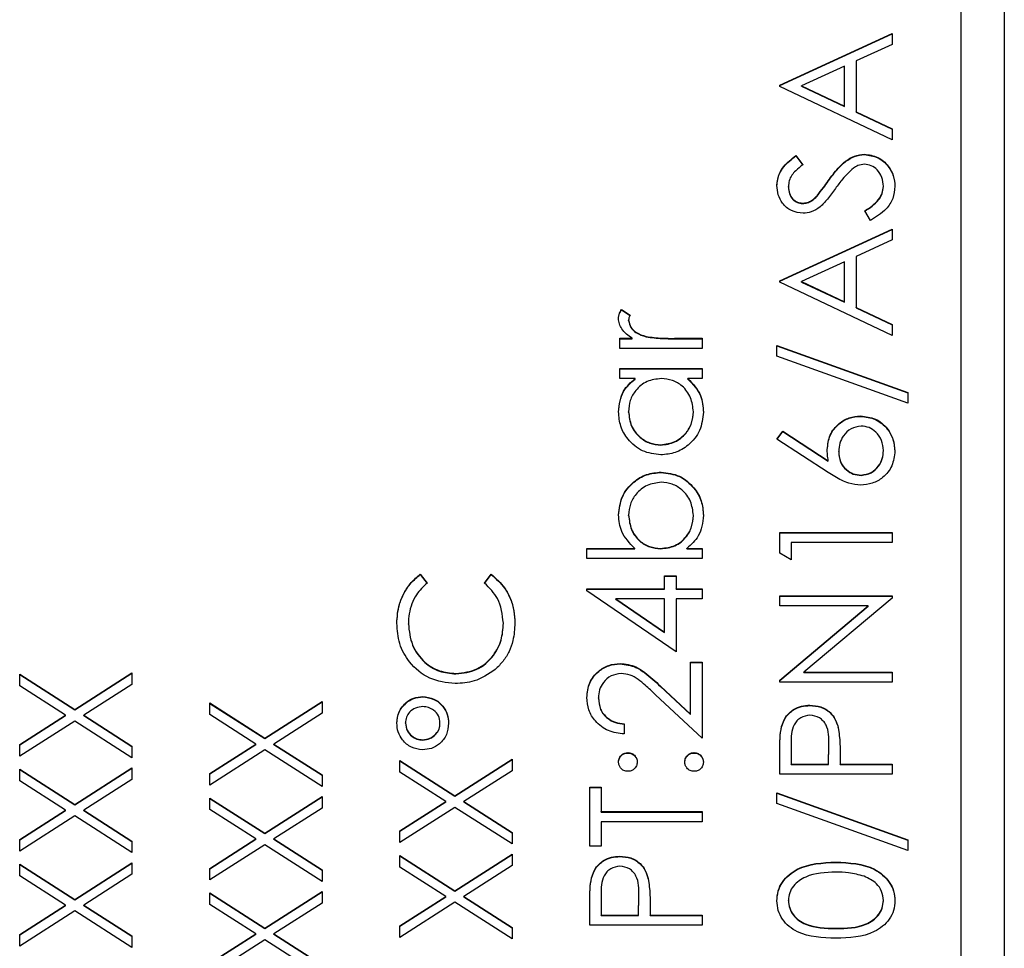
# Model space of a CAD drawing. Header units: millimetres. Extents: x 408 to 1448, y 79 to 1009.
# Tile 14 of 22: x 791 to 802, y 529 to 540. Entities that reach past the tile are written whole.
import ezdxf

# ---------------------------------------------------------------- set-up
doc = ezdxf.new("R2010")
doc.units = ezdxf.units.MM

msp = doc.modelspace()

# ---------------------------------------------------------------- linework, layer by layer
at = {"color": 7, "linetype": 'Continuous', "lineweight": 25}
for p, q in [((802.289, 560.002), (802.289, 519.002)), ((801.789, 521.622), (801.789, 557.591)), ((799.689, 539.457), (800.989, 540.056)), ((799.689, 539.452), (800.989, 540.052)), ((800.989, 540.056), (800.989, 539.929)), ((800.989, 539.929), (800.572, 539.737)), ((800.572, 539.737), (800.572, 539.149)), ((800.439, 539.676), (799.942, 539.447)), ((800.439, 539.212), (800.439, 539.676)), ((799.689, 539.44), (799.689, 539.457)), ((800.989, 538.824), (799.689, 539.44)), ((799.942, 539.443), (799.942, 539.447)), ((799.942, 539.447), (800.439, 539.212)), ((799.942, 539.443), (800.439, 539.208)), ((800.439, 539.208), (800.439, 539.212)), ((800.572, 539.149), (800.989, 538.951)), ((800.572, 539.144), (800.572, 539.149)), ((800.572, 539.144), (800.989, 538.947)), ((800.989, 538.951), (800.989, 538.824)), ((800.67, 538.653), (800.67, 538.657)), ((799.875, 538.641), (799.955, 538.535)), ((799.875, 538.637), (799.875, 538.641)), ((799.875, 538.637), (799.955, 538.531)), ((800.251, 538.347), (800.251, 538.351)), ((799.789, 538.277), (799.789, 538.282)), ((800.889, 538.282), (800.889, 538.286)), ((799.953, 538.087), (799.953, 538.091)), ((800.121, 538.173), (800.121, 538.177)), ((800.738, 537.891), (800.672, 538.001)), ((799.689, 537.192), (800.989, 537.791)), ((799.689, 537.188), (800.989, 537.787)), ((800.989, 537.791), (800.989, 537.665)), ((800.989, 537.665), (800.572, 537.473)), ((800.439, 537.411), (799.942, 537.182)), ((800.439, 536.947), (800.439, 537.411)), ((800.572, 537.473), (800.572, 536.884)), ((799.689, 537.175), (799.689, 537.192)), ((800.989, 536.559), (799.689, 537.175)), ((799.942, 537.182), (800.439, 536.947)), ((799.942, 537.178), (799.942, 537.182)), ((799.942, 537.178), (800.439, 536.943)), ((800.439, 536.943), (800.439, 536.947)), ((797.855, 536.859), (797.956, 536.795)), ((797.855, 536.855), (797.855, 536.859)), ((797.855, 536.855), (797.956, 536.791)), ((800.572, 536.884), (800.989, 536.686)), ((800.572, 536.88), (800.572, 536.884)), ((800.572, 536.88), (800.989, 536.682)), ((797.939, 536.731), (797.939, 536.735)), ((800.989, 536.686), (800.989, 536.559)), ((797.839, 536.526), (797.979, 536.526)), ((797.839, 536.409), (797.839, 536.526)), ((797.839, 536.522), (797.979, 536.522)), ((797.979, 536.522), (797.979, 536.526)), ((798.143, 536.543), (798.143, 536.547)), ((798.469, 536.526), (798.789, 536.526)), ((798.469, 536.522), (798.469, 536.526)), ((798.469, 536.522), (798.789, 536.522)), ((798.789, 536.526), (798.789, 536.409)), ((798.789, 536.409), (797.839, 536.409)), ((799.655, 536.443), (801.172, 535.899)), ((799.655, 536.32), (799.655, 536.443)), ((799.655, 536.438), (801.172, 535.895)), ((801.172, 535.777), (799.655, 536.32)), ((797.839, 536.176), (798.789, 536.176)), ((797.839, 536.06), (797.839, 536.176)), ((797.839, 536.172), (798.789, 536.172)), ((798.789, 536.176), (798.789, 536.06)), ((798.015, 536.06), (797.839, 536.06)), ((798.015, 536.055), (798.015, 536.06)), ((798.789, 536.06), (798.624, 536.06)), ((798.624, 536.055), (798.624, 536.06)), ((801.172, 535.899), (801.172, 535.777)), ((797.939, 535.673), (797.939, 535.677)), ((798.689, 535.672), (798.689, 535.676)), ((800.624, 535.622), (800.624, 535.627)), ((799.655, 535.36), (799.726, 535.45)), ((800.249, 534.973), (799.655, 535.36)), ((799.658, 535.359), (799.726, 535.446)), ((799.726, 535.45), (800.251, 535.107)), ((799.726, 535.446), (799.726, 535.45)), ((799.726, 535.446), (800.251, 535.103)), ((798.312, 535.289), (798.312, 535.294)), ((800.372, 535.213), (800.372, 535.217)), ((800.889, 535.223), (800.889, 535.227)), ((800.251, 535.103), (800.251, 535.107)), ((798.316, 534.973), (798.316, 534.977)), ((800.631, 534.94), (800.631, 534.944)), ((797.939, 534.475), (797.939, 534.479)), ((798.689, 534.473), (798.689, 534.477)), ((799.689, 534.278), (800.989, 534.278)), ((799.689, 534.038), (799.689, 534.278)), ((799.689, 534.274), (800.989, 534.274)), ((800.989, 534.278), (800.989, 534.161)), ((797.455, 534.095), (798.011, 534.095)), ((797.455, 533.978), (797.455, 534.095)), ((797.455, 534.09), (798.011, 534.09)), ((798.011, 534.09), (798.011, 534.095)), ((798.312, 534.09), (798.312, 534.095)), ((798.613, 534.095), (798.789, 534.095)), ((798.613, 534.09), (798.613, 534.095)), ((798.613, 534.09), (798.789, 534.09)), ((798.789, 534.095), (798.789, 533.978)), ((799.822, 534.161), (799.822, 533.961)), ((800.989, 534.161), (799.822, 534.161)), ((798.789, 533.978), (797.455, 533.978)), ((799.822, 533.961), (799.689, 534.038)), ((795.527, 533.795), (795.605, 533.693)), ((795.527, 533.791), (795.527, 533.795)), ((795.527, 533.791), (795.605, 533.689)), ((796.272, 533.693), (796.349, 533.795)), ((796.272, 533.689), (796.349, 533.791)), ((796.349, 533.791), (796.349, 533.795)), ((798.355, 533.778), (798.489, 533.778)), ((798.355, 533.628), (798.355, 533.778)), ((798.355, 533.774), (798.489, 533.774)), ((798.489, 533.778), (798.489, 533.628)), ((797.455, 533.628), (798.355, 533.628)), ((797.455, 533.605), (797.455, 533.628)), ((797.455, 533.624), (798.355, 533.624)), ((798.489, 532.896), (797.455, 533.605)), ((798.355, 533.624), (798.355, 533.628)), ((798.489, 533.628), (798.789, 533.628)), ((798.489, 533.624), (798.489, 533.628)), ((798.489, 533.624), (798.789, 533.624)), ((798.789, 533.628), (798.789, 533.512)), ((799.689, 533.545), (800.989, 533.545)), ((799.689, 533.429), (799.689, 533.545)), ((799.689, 533.541), (800.989, 533.541)), ((800.989, 533.545), (800.989, 533.519)), ((797.791, 533.508), (797.791, 533.512)), ((797.791, 533.512), (798.355, 533.125)), ((798.355, 533.512), (797.791, 533.512)), ((797.791, 533.508), (798.355, 533.12)), ((798.355, 533.125), (798.355, 533.512)), ((798.489, 533.512), (798.489, 532.896)), ((798.789, 533.512), (798.489, 533.512)), ((800.712, 533.429), (799.689, 533.429)), ((799.689, 532.57), (800.712, 533.429)), ((799.689, 532.566), (800.712, 533.424)), ((800.989, 533.519), (799.968, 532.663)), ((800.712, 533.424), (800.712, 533.429)), ((795.389, 533.217), (795.389, 533.221)), ((796.489, 533.225), (796.489, 533.229)), ((798.355, 533.12), (798.355, 533.125)), ((797.842, 532.758), (797.842, 532.762)), ((798.655, 532.779), (798.789, 532.779)), ((798.655, 532.175), (798.655, 532.779)), ((798.655, 532.775), (798.789, 532.775)), ((798.789, 532.779), (798.789, 531.897)), ((790.889, 532.638), (791.526, 532.23)), ((790.889, 532.503), (790.889, 532.638)), ((790.889, 532.633), (791.526, 532.226)), ((791.526, 532.23), (792.189, 532.654)), ((791.526, 532.226), (792.189, 532.65)), ((792.189, 532.654), (792.189, 532.52)), ((795.94, 532.642), (795.94, 532.646)), ((799.968, 532.663), (800.989, 532.663)), ((799.968, 532.658), (799.968, 532.663)), ((799.968, 532.658), (800.989, 532.658)), ((800.989, 532.663), (800.989, 532.546)), ((791.421, 532.163), (790.889, 532.503)), ((792.189, 532.52), (791.631, 532.163)), ((798.308, 532.5), (798.655, 532.175)), ((798.308, 532.496), (798.308, 532.5)), ((798.308, 532.496), (798.655, 532.171)), ((799.689, 532.546), (799.689, 532.57)), ((800.989, 532.546), (799.689, 532.546)), ((798.789, 531.897), (798.251, 532.4)), ((793.089, 532.305), (793.726, 531.897)), ((793.089, 532.17), (793.089, 532.305)), ((793.089, 532.3), (793.726, 531.893)), ((793.726, 531.897), (794.389, 532.321)), ((793.726, 531.893), (794.389, 532.317)), ((794.389, 532.321), (794.389, 532.187)), ((795.555, 532.375), (795.555, 532.379)), ((797.589, 532.36), (797.589, 532.364)), ((800.037, 532.275), (800.037, 532.28)), ((790.889, 531.823), (791.421, 532.163)), ((790.889, 531.819), (791.421, 532.159)), ((791.421, 532.159), (791.421, 532.163)), ((791.526, 532.226), (791.526, 532.23)), ((791.631, 532.163), (792.189, 531.806)), ((791.631, 532.159), (791.631, 532.163)), ((791.631, 532.159), (792.189, 531.802)), ((793.621, 531.83), (793.089, 532.17)), ((794.389, 532.187), (793.831, 531.83)), ((798.655, 532.171), (798.655, 532.175)), ((791.526, 532.096), (790.889, 531.688)), ((792.189, 531.672), (791.526, 532.096)), ((795.355, 532.07), (795.355, 532.074)), ((795.755, 532.069), (795.755, 532.073)), ((797.889, 532.063), (797.889, 531.947)), ((799.708, 532.027), (799.708, 532.031)), ((800.367, 532.016), (800.367, 532.02)), ((790.889, 531.688), (790.889, 531.823)), ((793.089, 531.49), (793.621, 531.83)), ((793.089, 531.486), (793.621, 531.826)), ((793.621, 531.826), (793.621, 531.83)), ((793.726, 531.893), (793.726, 531.897)), ((793.831, 531.83), (794.389, 531.473)), ((793.831, 531.826), (793.831, 531.83)), ((793.831, 531.826), (794.389, 531.469)), ((795.555, 531.876), (795.555, 531.88)), ((799.822, 531.834), (799.822, 531.597)), ((800.255, 531.597), (800.258, 531.824)), ((800.255, 531.593), (800.258, 531.82)), ((800.258, 531.824), (800.258, 531.83)), ((800.258, 531.82), (800.258, 531.824)), ((792.189, 531.806), (792.189, 531.672)), ((793.726, 531.763), (793.089, 531.355)), ((794.389, 531.339), (793.726, 531.763)), ((797.93, 531.726), (797.93, 531.73)), ((798.697, 531.726), (798.697, 531.73)), ((799.689, 531.48), (799.689, 531.735)), ((795.289, 531.638), (795.926, 531.231)), ((795.289, 531.504), (795.289, 531.638)), ((795.289, 531.634), (795.926, 531.227)), ((795.926, 531.231), (796.589, 531.655)), ((795.926, 531.227), (796.589, 531.651)), ((796.589, 531.655), (796.589, 531.521)), ((799.822, 531.597), (800.255, 531.597)), ((799.822, 531.593), (799.822, 531.597)), ((799.822, 531.593), (800.255, 531.593)), ((800.255, 531.593), (800.255, 531.597)), ((800.389, 531.69), (800.389, 531.597)), ((800.389, 531.597), (800.989, 531.597)), ((800.389, 531.593), (800.389, 531.597)), ((800.389, 531.593), (800.989, 531.593)), ((800.989, 531.597), (800.989, 531.48)), ((790.889, 531.539), (791.526, 531.131)), ((790.889, 531.404), (790.889, 531.539)), ((790.889, 531.534), (791.526, 531.127)), ((791.526, 531.131), (792.189, 531.555)), ((791.526, 531.127), (792.189, 531.551)), ((792.189, 531.555), (792.189, 531.421)), ((793.089, 531.355), (793.089, 531.49)), ((794.389, 531.473), (794.389, 531.339)), ((795.821, 531.164), (795.289, 531.504)), ((796.589, 531.521), (796.031, 531.164)), ((800.989, 531.48), (799.689, 531.48)), ((791.421, 531.064), (790.889, 531.404)), ((792.189, 531.421), (791.631, 531.064)), ((797.489, 531.33), (797.622, 531.33)), ((797.489, 530.648), (797.489, 531.33)), ((797.489, 531.326), (797.622, 531.326)), ((797.622, 531.33), (797.622, 531.047)), ((799.655, 531.264), (801.172, 530.72)), ((799.655, 531.141), (799.655, 531.264)), ((799.655, 531.26), (801.172, 530.716)), ((791.526, 531.127), (791.526, 531.131)), ((793.089, 531.205), (793.726, 530.798)), ((793.089, 531.071), (793.089, 531.205)), ((793.089, 531.201), (793.726, 530.794)), ((793.726, 530.798), (794.389, 531.222)), ((793.726, 530.794), (794.389, 531.218)), ((794.389, 531.222), (794.389, 531.088)), ((795.289, 530.824), (795.821, 531.164)), ((795.289, 530.82), (795.821, 531.16)), ((795.821, 531.16), (795.821, 531.164)), ((795.926, 531.227), (795.926, 531.231)), ((796.031, 531.164), (796.589, 530.807)), ((796.031, 531.16), (796.031, 531.164)), ((796.031, 531.16), (796.589, 530.803)), ((801.172, 530.598), (799.655, 531.141)), ((790.889, 530.724), (791.421, 531.064)), ((790.889, 530.72), (791.421, 531.06)), ((791.421, 531.06), (791.421, 531.064)), ((791.631, 531.064), (792.189, 530.707)), ((791.631, 531.06), (791.631, 531.064)), ((791.631, 531.06), (792.189, 530.703)), ((793.621, 530.731), (793.089, 531.071)), ((794.389, 531.088), (793.831, 530.731)), ((795.926, 531.097), (795.289, 530.689)), ((796.589, 530.673), (795.926, 531.097)), ((797.622, 531.047), (798.789, 531.047)), ((797.622, 531.043), (797.622, 531.047)), ((797.622, 531.043), (798.789, 531.043)), ((798.789, 531.047), (798.789, 530.931)), ((791.526, 530.997), (790.889, 530.589)), ((792.189, 530.573), (791.526, 530.997)), ((798.789, 530.931), (797.622, 530.931)), ((797.622, 530.931), (797.622, 530.648)), ((793.726, 530.794), (793.726, 530.798)), ((795.289, 530.689), (795.289, 530.824)), ((796.589, 530.807), (796.589, 530.673)), ((790.889, 530.589), (790.889, 530.724)), ((792.189, 530.707), (792.189, 530.573)), ((793.089, 530.391), (793.621, 530.731)), ((793.089, 530.387), (793.621, 530.727)), ((793.621, 530.727), (793.621, 530.731)), ((793.831, 530.731), (794.389, 530.374)), ((793.831, 530.727), (793.831, 530.731)), ((793.831, 530.727), (794.389, 530.37)), ((801.172, 530.72), (801.172, 530.598)), ((793.726, 530.664), (793.089, 530.256)), ((794.389, 530.24), (793.726, 530.664)), ((795.926, 530.132), (796.589, 530.556)), ((796.589, 530.556), (796.589, 530.422)), ((797.622, 530.648), (797.489, 530.648)), ((791.526, 530.032), (792.189, 530.456)), ((791.526, 530.028), (792.189, 530.452)), ((792.189, 530.456), (792.189, 530.322)), ((795.289, 530.539), (795.926, 530.132)), ((795.289, 530.405), (795.289, 530.539)), ((795.289, 530.535), (795.926, 530.128)), ((795.926, 530.128), (796.589, 530.552)), ((797.837, 530.527), (797.837, 530.531)), ((800.339, 530.46), (800.339, 530.464)), ((790.889, 530.439), (791.526, 530.032)), ((790.889, 530.305), (790.889, 530.439)), ((790.889, 530.435), (791.526, 530.028)), ((793.089, 530.256), (793.089, 530.391)), ((794.389, 530.374), (794.389, 530.24)), ((795.821, 530.065), (795.289, 530.405)), ((796.589, 530.422), (796.031, 530.065)), ((791.421, 529.965), (790.889, 530.305)), ((792.189, 530.322), (791.631, 529.965)), ((797.508, 530.278), (797.508, 530.282)), ((798.167, 530.268), (798.167, 530.272)), ((793.089, 530.106), (793.726, 529.699)), ((793.089, 529.972), (793.089, 530.106)), ((793.089, 530.102), (793.726, 529.695)), ((793.726, 529.699), (794.389, 530.123)), ((793.726, 529.695), (794.389, 530.119)), ((794.389, 530.123), (794.389, 529.989)), ((795.926, 530.128), (795.926, 530.132)), ((791.526, 530.028), (791.526, 530.032)), ((794.389, 529.989), (793.831, 529.632)), ((795.289, 529.725), (795.821, 530.065)), ((795.289, 529.721), (795.821, 530.061)), ((795.926, 529.998), (795.289, 529.59)), ((795.821, 530.061), (795.821, 530.065)), ((796.589, 529.574), (795.926, 529.998)), ((796.031, 530.065), (796.589, 529.708)), ((796.031, 530.061), (796.031, 530.065)), ((796.031, 530.061), (796.589, 529.704)), ((797.489, 529.732), (797.489, 529.986)), ((797.622, 530.086), (797.622, 529.848)), ((798.055, 529.848), (798.058, 530.076)), ((798.055, 529.844), (798.058, 530.072)), ((798.058, 530.076), (798.058, 530.081)), ((798.058, 530.072), (798.058, 530.076)), ((799.789, 530.016), (799.789, 530.02)), ((800.889, 530.016), (800.889, 530.02)), ((790.889, 529.625), (791.421, 529.965)), ((790.889, 529.621), (791.421, 529.961)), ((791.526, 529.898), (790.889, 529.49)), ((791.421, 529.961), (791.421, 529.965)), ((792.189, 529.474), (791.526, 529.898)), ((791.631, 529.965), (792.189, 529.608)), ((791.631, 529.961), (791.631, 529.965)), ((791.631, 529.961), (792.189, 529.604)), ((793.621, 529.632), (793.089, 529.972)), ((798.189, 529.941), (798.189, 529.848)), ((797.622, 529.844), (797.622, 529.848)), ((797.622, 529.848), (798.055, 529.848)), ((797.622, 529.844), (798.055, 529.844)), ((798.055, 529.844), (798.055, 529.848)), ((798.189, 529.848), (798.789, 529.848)), ((798.189, 529.844), (798.189, 529.848)), ((798.189, 529.844), (798.789, 529.844)), ((798.789, 529.848), (798.789, 529.732)), ((793.726, 529.695), (793.726, 529.699)), ((795.289, 529.59), (795.289, 529.725)), ((796.589, 529.708), (796.589, 529.574)), ((798.789, 529.732), (797.489, 529.732)), ((800.339, 529.694), (800.339, 529.698)), ((790.889, 529.49), (790.889, 529.625)), ((792.189, 529.608), (792.189, 529.474)), ((793.089, 529.292), (793.621, 529.632)), ((793.089, 529.288), (793.621, 529.628)), ((793.726, 529.565), (793.089, 529.157)), ((793.621, 529.628), (793.621, 529.632)), ((794.389, 529.141), (793.726, 529.565)), ((793.831, 529.632), (794.389, 529.275)), ((793.831, 529.628), (793.831, 529.632)), ((793.831, 529.628), (794.389, 529.271))]:
    msp.add_line(p, q, dxfattribs=at)
for points, knots in [([(800.251, 538.351), (800.287, 538.4), (800.348, 538.481), (800.448, 538.579), (800.552, 538.643), (800.631, 538.652), (800.67, 538.657)], [0, 0, 0, 0, 0.340499, 0.560704, 0.780578, 1, 1, 1, 1]), ([(800.251, 538.347), (800.287, 538.396), (800.348, 538.477), (800.448, 538.575), (800.552, 538.639), (800.631, 538.648), (800.67, 538.653)], [0, 0, 0, 0, 0.340499, 0.560704, 0.780578, 1, 1, 1, 1]), ([(800.67, 538.657), (800.723, 538.65), (800.83, 538.636), (800.943, 538.532), (801.012, 538.412), (801.019, 538.328), (801.022, 538.286)], [0, 0, 0, 0, 0.279183, 0.559085, 0.779446, 1, 1, 1, 1]), ([(800.67, 538.653), (800.723, 538.646), (800.83, 538.631), (800.943, 538.528), (801.012, 538.408), (801.019, 538.324), (801.022, 538.282)], [0, 0, 0, 0, 0.279183, 0.559085, 0.779446, 1, 1, 1, 1]), ([(799.655, 538.295), (799.661, 538.343), (799.671, 538.423), (799.733, 538.518), (799.8, 538.584), (799.85, 538.622), (799.875, 538.641)], [0, 0, 0, 0, 0.338729, 0.558835, 0.779344, 1, 1, 1, 1]), ([(799.655, 538.29), (799.661, 538.339), (799.671, 538.419), (799.733, 538.514), (799.8, 538.58), (799.85, 538.618), (799.875, 538.637)], [0, 0, 0, 0, 0.338729, 0.558835, 0.779344, 1, 1, 1, 1]), ([(800.668, 538.541), (800.643, 538.538), (800.596, 538.532), (800.558, 538.506), (800.541, 538.494)], [0, 0, 0, 0, 0.55899, 1, 1, 1, 1]), ([(800.889, 538.286), (800.885, 538.321), (800.878, 538.391), (800.826, 538.476), (800.751, 538.531), (800.696, 538.537), (800.668, 538.541)], [0, 0, 0, 0, 0.280276, 0.560148, 0.780153, 1, 1, 1, 1]), ([(799.955, 538.535), (799.927, 538.513), (799.881, 538.476), (799.826, 538.415), (799.794, 538.351), (799.791, 538.305), (799.789, 538.282)], [0, 0, 0, 0, 0.3404085, 0.560482, 0.7801798, 1, 1, 1, 1]), ([(800.541, 538.494), (800.498, 538.454), (800.421, 538.383), (800.36, 538.298), (800.334, 538.26)], [0, 0, 0, 0, 0.559496, 1, 1, 1, 1]), ([(800.121, 538.177), (800.146, 538.209), (800.191, 538.266), (800.232, 538.325), (800.251, 538.351)], [0, 0, 0, 0, 0.5599058, 1, 1, 1, 1]), ([(800.121, 538.173), (800.146, 538.205), (800.191, 538.262), (800.232, 538.321), (800.251, 538.347)], [0, 0, 0, 0, 0.5599058, 1, 1, 1, 1]), ([(799.959, 537.975), (799.913, 537.98), (799.82, 537.991), (799.72, 538.08), (799.665, 538.186), (799.659, 538.259), (799.655, 538.295)], [0, 0, 0, 0, 0.279553, 0.558798, 0.779378, 1, 1, 1, 1]), ([(799.789, 538.282), (799.791, 538.255), (799.795, 538.203), (799.835, 538.139), (799.891, 538.098), (799.933, 538.093), (799.953, 538.091)], [0, 0, 0, 0, 0.280274, 0.559931, 0.77992, 1, 1, 1, 1]), ([(799.789, 538.277), (799.791, 538.251), (799.795, 538.198), (799.835, 538.135), (799.891, 538.093), (799.933, 538.089), (799.953, 538.087)], [0, 0, 0, 0, 0.280274, 0.559931, 0.77992, 1, 1, 1, 1]), ([(800.334, 538.26), (800.304, 538.218), (800.25, 538.142), (800.185, 538.076), (800.157, 538.047)], [0, 0, 0, 0, 0.560413, 1, 1, 1, 1]), ([(800.672, 538.001), (800.731, 538.04), (800.814, 538.094), (800.88, 538.204), (800.886, 538.259), (800.889, 538.286)], [0, 0, 0, 0, 0.559321, 0.779782, 1, 1, 1, 1]), ([(800.672, 537.997), (800.731, 538.036), (800.814, 538.089), (800.88, 538.199), (800.886, 538.255), (800.889, 538.282)], [0, 0, 0, 0, 0.559321, 0.779782, 1, 1, 1, 1]), ([(801.022, 538.286), (801.017, 538.238), (801.008, 538.142), (800.91, 537.994), (800.803, 537.93), (800.738, 537.891)], [0, 0, 0, 0, 0.27988, 0.559666, 1, 1, 1, 1]), ([(799.953, 538.091), (799.971, 538.093), (800.008, 538.096), (800.068, 538.124), (800.101, 538.157), (800.121, 538.177)], [0, 0, 0, 0, 0.2799464, 0.5597741, 1, 1, 1, 1]), ([(799.953, 538.087), (799.971, 538.089), (800.008, 538.092), (800.068, 538.12), (800.101, 538.153), (800.121, 538.173)], [0, 0, 0, 0, 0.2799464, 0.5597741, 1, 1, 1, 1]), ([(800.157, 538.047), (800.123, 538.024), (800.063, 537.983), (799.991, 537.977), (799.959, 537.975)], [0, 0, 0, 0, 0.55984, 1, 1, 1, 1]), ([(797.822, 536.757), (797.824, 536.778), (797.829, 536.814), (797.847, 536.845), (797.855, 536.859)], [0, 0, 0, 0, 0.559243, 1, 1, 1, 1]), ([(797.822, 536.753), (797.824, 536.773), (797.829, 536.809), (797.847, 536.841), (797.855, 536.855)], [0, 0, 0, 0, 0.559243, 1, 1, 1, 1]), ([(797.979, 536.526), (797.934, 536.558), (797.872, 536.604), (797.828, 536.693), (797.824, 536.736), (797.822, 536.757)], [0, 0, 0, 0, 0.558788, 0.779481, 1, 1, 1, 1]), ([(797.956, 536.795), (797.951, 536.784), (797.942, 536.765), (797.94, 536.744), (797.939, 536.735)], [0, 0, 0, 0, 0.560396, 1, 1, 1, 1]), ([(797.939, 536.735), (797.945, 536.708), (797.957, 536.653), (798.033, 536.582), (798.102, 536.56), (798.143, 536.547)], [0, 0, 0, 0, 0.278336, 0.558768, 1, 1, 1, 1]), ([(797.939, 536.731), (797.945, 536.704), (797.957, 536.649), (798.033, 536.578), (798.102, 536.556), (798.143, 536.543)], [0, 0, 0, 0, 0.278336, 0.558768, 1, 1, 1, 1]), ([(798.143, 536.547), (798.204, 536.539), (798.312, 536.525), (798.421, 536.526), (798.469, 536.526)], [0, 0, 0, 0, 0.559636, 1, 1, 1, 1]), ([(798.143, 536.543), (798.204, 536.535), (798.312, 536.521), (798.421, 536.522), (798.469, 536.522)], [0, 0, 0, 0, 0.559636, 1, 1, 1, 1]), ([(797.822, 535.676), (797.832, 535.761), (797.849, 535.914), (797.964, 536.015), (798.015, 536.06)], [0, 0, 0, 0, 0.5590621, 1, 1, 1, 1]), ([(797.822, 535.671), (797.832, 535.757), (797.849, 535.91), (797.964, 536.011), (798.015, 536.055)], [0, 0, 0, 0, 0.559062, 1, 1, 1, 1]), ([(798.316, 536.06), (798.26, 536.053), (798.147, 536.041), (798.023, 535.936), (797.949, 535.81), (797.942, 535.721), (797.939, 535.677)], [0, 0, 0, 0, 0.27966, 0.55921, 0.779487, 1, 1, 1, 1]), ([(798.689, 535.676), (798.682, 535.732), (798.669, 535.843), (798.573, 535.973), (798.448, 536.048), (798.36, 536.056), (798.316, 536.06)], [0, 0, 0, 0, 0.279822, 0.559387, 0.779603, 1, 1, 1, 1]), ([(798.624, 536.06), (798.683, 535.998), (798.787, 535.888), (798.8, 535.738), (798.805, 535.672)], [0, 0, 0, 0, 0.5587633, 1, 1, 1, 1]), ([(798.624, 536.055), (798.683, 535.994), (798.787, 535.884), (798.8, 535.734), (798.805, 535.668)], [0, 0, 0, 0, 0.558763, 1, 1, 1, 1]), ([(798.311, 535.177), (798.238, 535.186), (798.093, 535.204), (797.934, 535.342), (797.837, 535.504), (797.827, 535.618), (797.822, 535.676)], [0, 0, 0, 0, 0.279413, 0.559191, 0.779548, 1, 1, 1, 1]), ([(797.939, 535.677), (797.945, 535.621), (797.958, 535.51), (798.057, 535.384), (798.181, 535.308), (798.269, 535.298), (798.312, 535.294)], [0, 0, 0, 0, 0.279767, 0.559291, 0.779719, 1, 1, 1, 1]), ([(797.939, 535.673), (797.945, 535.617), (797.958, 535.506), (798.057, 535.38), (798.181, 535.304), (798.269, 535.294), (798.312, 535.289)], [0, 0, 0, 0, 0.279767, 0.559291, 0.779719, 1, 1, 1, 1]), ([(798.805, 535.672), (798.797, 535.599), (798.78, 535.453), (798.645, 535.292), (798.483, 535.192), (798.369, 535.182), (798.311, 535.177)], [0, 0, 0, 0, 0.2795734, 0.559333, 0.7795891, 1, 1, 1, 1]), ([(798.312, 535.294), (798.368, 535.301), (798.479, 535.317), (798.603, 535.419), (798.676, 535.545), (798.684, 535.632), (798.689, 535.676)], [0, 0, 0, 0, 0.279429, 0.559146, 0.77957, 1, 1, 1, 1]), ([(798.312, 535.289), (798.368, 535.297), (798.479, 535.313), (798.603, 535.415), (798.676, 535.541), (798.684, 535.628), (798.689, 535.672)], [0, 0, 0, 0, 0.279429, 0.559146, 0.77957, 1, 1, 1, 1]), ([(800.239, 535.241), (800.245, 535.298), (800.258, 535.412), (800.363, 535.539), (800.49, 535.615), (800.579, 535.623), (800.624, 535.627)], [0, 0, 0, 0, 0.279638, 0.559326, 0.779527, 1, 1, 1, 1]), ([(800.239, 535.237), (800.245, 535.294), (800.258, 535.408), (800.363, 535.535), (800.49, 535.611), (800.579, 535.619), (800.624, 535.622)], [0, 0, 0, 0, 0.279638, 0.559326, 0.779527, 1, 1, 1, 1]), ([(800.624, 535.627), (800.683, 535.62), (800.802, 535.607), (800.934, 535.496), (801.009, 535.36), (801.018, 535.267), (801.022, 535.221)], [0, 0, 0, 0, 0.279631, 0.55896, 0.779478, 1, 1, 1, 1]), ([(800.624, 535.622), (800.683, 535.616), (800.802, 535.602), (800.934, 535.491), (801.009, 535.356), (801.018, 535.263), (801.022, 535.217)], [0, 0, 0, 0, 0.279631, 0.55896, 0.779478, 1, 1, 1, 1]), ([(800.631, 535.51), (800.59, 535.504), (800.509, 535.492), (800.426, 535.407), (800.379, 535.313), (800.374, 535.249), (800.372, 535.217)], [0, 0, 0, 0, 0.278754, 0.558605, 0.779147, 1, 1, 1, 1]), ([(800.889, 535.227), (800.885, 535.267), (800.877, 535.347), (800.81, 535.439), (800.725, 535.5), (800.662, 535.507), (800.631, 535.51)], [0, 0, 0, 0, 0.280018, 0.559853, 0.779987, 1, 1, 1, 1]), ([(800.251, 535.107), (800.247, 535.132), (800.24, 535.176), (800.239, 535.221), (800.239, 535.241)], [0, 0, 0, 0, 0.55991, 1, 1, 1, 1]), ([(800.372, 535.217), (800.375, 535.177), (800.382, 535.098), (800.451, 535.007), (800.538, 534.952), (800.6, 534.947), (800.631, 534.944)], [0, 0, 0, 0, 0.280127, 0.559515, 0.779719, 1, 1, 1, 1]), ([(800.372, 535.213), (800.375, 535.173), (800.382, 535.094), (800.451, 535.003), (800.538, 534.948), (800.6, 534.943), (800.631, 534.94)], [0, 0, 0, 0, 0.280127, 0.559515, 0.779719, 1, 1, 1, 1]), ([(801.022, 535.221), (801.015, 535.163), (801.001, 535.046), (800.896, 534.915), (800.763, 534.841), (800.672, 534.832), (800.626, 534.827)], [0, 0, 0, 0, 0.27967, 0.559085, 0.779558, 1, 1, 1, 1]), ([(800.631, 534.944), (800.671, 534.949), (800.751, 534.961), (800.833, 535.042), (800.882, 535.133), (800.886, 535.196), (800.889, 535.227)], [0, 0, 0, 0, 0.279059, 0.5588204, 0.7793034, 1, 1, 1, 1]), ([(800.631, 534.94), (800.671, 534.945), (800.751, 534.956), (800.833, 535.038), (800.882, 535.129), (800.886, 535.191), (800.889, 535.223)], [0, 0, 0, 0, 0.279059, 0.55882, 0.779303, 1, 1, 1, 1]), ([(797.822, 534.482), (797.831, 534.555), (797.848, 534.701), (797.982, 534.862), (798.143, 534.962), (798.258, 534.972), (798.316, 534.977)], [0, 0, 0, 0, 0.279577, 0.559334, 0.779604, 1, 1, 1, 1]), ([(797.822, 534.478), (797.831, 534.551), (797.848, 534.697), (797.982, 534.858), (798.143, 534.958), (798.258, 534.968), (798.316, 534.973)], [0, 0, 0, 0, 0.279577, 0.559334, 0.779604, 1, 1, 1, 1]), ([(798.316, 534.977), (798.389, 534.968), (798.534, 534.95), (798.693, 534.813), (798.791, 534.65), (798.801, 534.535), (798.805, 534.478)], [0, 0, 0, 0, 0.279433, 0.559216, 0.779559, 1, 1, 1, 1]), ([(798.316, 534.973), (798.389, 534.964), (798.534, 534.946), (798.693, 534.808), (798.791, 534.646), (798.801, 534.531), (798.805, 534.474)], [0, 0, 0, 0, 0.279433, 0.559216, 0.779559, 1, 1, 1, 1]), ([(800.626, 534.827), (800.58, 534.832), (800.503, 534.84), (800.404, 534.881), (800.325, 534.924), (800.274, 534.956), (800.249, 534.973)], [0, 0, 0, 0, 0.339374, 0.559486, 0.779731, 1, 1, 1, 1]), ([(798.316, 534.861), (798.26, 534.853), (798.149, 534.837), (798.025, 534.735), (797.952, 534.61), (797.943, 534.523), (797.939, 534.479)], [0, 0, 0, 0, 0.279403, 0.559104, 0.779552, 1, 1, 1, 1]), ([(798.689, 534.477), (798.682, 534.533), (798.669, 534.644), (798.57, 534.77), (798.447, 534.846), (798.359, 534.856), (798.316, 534.861)], [0, 0, 0, 0, 0.279756, 0.559279, 0.779725, 1, 1, 1, 1]), ([(798.011, 534.095), (797.951, 534.156), (797.843, 534.264), (797.829, 534.415), (797.822, 534.482)], [0, 0, 0, 0, 0.559294, 1, 1, 1, 1]), ([(797.939, 534.479), (797.946, 534.423), (797.959, 534.312), (798.054, 534.182), (798.18, 534.106), (798.268, 534.098), (798.312, 534.095)], [0, 0, 0, 0, 0.279786, 0.559477, 0.779627, 1, 1, 1, 1]), ([(797.939, 534.475), (797.946, 534.419), (797.959, 534.308), (798.054, 534.178), (798.18, 534.102), (798.268, 534.094), (798.312, 534.09)], [0, 0, 0, 0, 0.279786, 0.559477, 0.779627, 1, 1, 1, 1]), ([(798.312, 534.095), (798.368, 534.101), (798.481, 534.113), (798.605, 534.218), (798.678, 534.345), (798.685, 534.433), (798.689, 534.477)], [0, 0, 0, 0, 0.279639, 0.559192, 0.779512, 1, 1, 1, 1]), ([(798.312, 534.09), (798.368, 534.097), (798.481, 534.109), (798.605, 534.214), (798.678, 534.341), (798.685, 534.429), (798.689, 534.473)], [0, 0, 0, 0, 0.279639, 0.559192, 0.779512, 1, 1, 1, 1]), ([(798.805, 534.478), (798.796, 534.393), (798.778, 534.24), (798.663, 534.139), (798.613, 534.095)], [0, 0, 0, 0, 0.5589217, 1, 1, 1, 1]), ([(795.255, 533.228), (795.26, 533.302), (795.269, 533.425), (795.336, 533.582), (795.416, 533.703), (795.49, 533.764), (795.527, 533.795)], [0, 0, 0, 0, 0.33969, 0.55984, 0.77993, 1, 1, 1, 1]), ([(795.255, 533.224), (795.26, 533.298), (795.269, 533.421), (795.336, 533.578), (795.416, 533.699), (795.49, 533.76), (795.527, 533.791)], [0, 0, 0, 0, 0.33969, 0.55984, 0.77993, 1, 1, 1, 1]), ([(796.349, 533.795), (796.405, 533.745), (796.496, 533.664), (796.575, 533.512), (796.616, 533.373), (796.62, 533.278), (796.622, 533.23)], [0, 0, 0, 0, 0.3393414, 0.5595148, 0.7797196, 1, 1, 1, 1]), ([(796.349, 533.791), (796.405, 533.741), (796.496, 533.66), (796.575, 533.507), (796.616, 533.369), (796.62, 533.273), (796.622, 533.226)], [0, 0, 0, 0, 0.3393414, 0.5595148, 0.7797196, 1, 1, 1, 1]), ([(795.605, 533.693), (795.561, 533.651), (795.488, 533.581), (795.427, 533.454), (795.394, 533.339), (795.39, 533.26), (795.389, 533.221)], [0, 0, 0, 0, 0.339327, 0.559466, 0.779727, 1, 1, 1, 1]), ([(796.489, 533.229), (796.476, 533.329), (796.455, 533.509), (796.328, 533.637), (796.272, 533.693)], [0, 0, 0, 0, 0.558772, 1, 1, 1, 1]), ([(795.931, 532.529), (795.829, 532.541), (795.625, 532.565), (795.402, 532.757), (795.273, 532.988), (795.261, 533.148), (795.255, 533.228)], [0, 0, 0, 0, 0.279512, 0.55908, 0.779374, 1, 1, 1, 1]), ([(795.389, 533.221), (795.398, 533.138), (795.417, 532.972), (795.558, 532.779), (795.744, 532.664), (795.875, 532.652), (795.94, 532.646)], [0, 0, 0, 0, 0.279856, 0.559519, 0.779686, 1, 1, 1, 1]), ([(795.389, 533.217), (795.398, 533.134), (795.417, 532.968), (795.558, 532.775), (795.744, 532.659), (795.875, 532.648), (795.94, 532.642)], [0, 0, 0, 0, 0.279856, 0.559519, 0.779686, 1, 1, 1, 1]), ([(795.94, 532.646), (796.024, 532.656), (796.192, 532.676), (796.374, 532.838), (796.475, 533.031), (796.484, 533.163), (796.489, 533.229)], [0, 0, 0, 0, 0.2794342, 0.5589213, 0.7792831, 1, 1, 1, 1]), ([(795.94, 532.642), (796.024, 532.652), (796.192, 532.671), (796.374, 532.834), (796.475, 533.027), (796.484, 533.159), (796.489, 533.225)], [0, 0, 0, 0, 0.279434, 0.558921, 0.779283, 1, 1, 1, 1]), ([(796.622, 533.23), (796.618, 533.161), (796.612, 533.049), (796.559, 532.901), (796.49, 532.786), (796.427, 532.725), (796.395, 532.694)], [0, 0, 0, 0, 0.339838, 0.559927, 0.779959, 1, 1, 1, 1]), ([(797.455, 532.37), (797.461, 532.428), (797.472, 532.544), (797.578, 532.672), (797.706, 532.75), (797.797, 532.758), (797.842, 532.762)], [0, 0, 0, 0, 0.27989, 0.559224, 0.779582, 1, 1, 1, 1]), ([(797.455, 532.366), (797.461, 532.424), (797.472, 532.54), (797.578, 532.668), (797.706, 532.746), (797.797, 532.754), (797.842, 532.758)], [0, 0, 0, 0, 0.27989, 0.559224, 0.779582, 1, 1, 1, 1]), ([(797.842, 532.762), (797.904, 532.755), (798.008, 532.742), (798.126, 532.658), (798.22, 532.582), (798.279, 532.527), (798.308, 532.5)], [0, 0, 0, 0, 0.33837, 0.558748, 0.779361, 1, 1, 1, 1]), ([(797.842, 532.758), (797.904, 532.75), (798.008, 532.737), (798.126, 532.654), (798.22, 532.578), (798.279, 532.523), (798.308, 532.496)], [0, 0, 0, 0, 0.33837, 0.558748, 0.779361, 1, 1, 1, 1]), ([(796.395, 532.694), (796.316, 532.64), (796.175, 532.544), (796.006, 532.534), (795.931, 532.529)], [0, 0, 0, 0, 0.559029, 1, 1, 1, 1]), ([(797.852, 532.646), (797.812, 532.64), (797.732, 532.63), (797.647, 532.55), (797.596, 532.459), (797.591, 532.396), (797.589, 532.364)], [0, 0, 0, 0, 0.279126, 0.558978, 0.77935, 1, 1, 1, 1]), ([(798.251, 532.4), (798.211, 532.438), (798.146, 532.499), (798.05, 532.579), (797.958, 532.635), (797.888, 532.642), (797.852, 532.646)], [0, 0, 0, 0, 0.340542, 0.56085, 0.780599, 1, 1, 1, 1]), ([(795.255, 532.073), (795.261, 532.118), (795.271, 532.207), (795.351, 532.308), (795.45, 532.37), (795.52, 532.376), (795.555, 532.379)], [0, 0, 0, 0, 0.279651, 0.559386, 0.779629, 1, 1, 1, 1]), ([(795.255, 532.069), (795.261, 532.114), (795.271, 532.203), (795.351, 532.303), (795.45, 532.366), (795.52, 532.372), (795.555, 532.375)], [0, 0, 0, 0, 0.279651, 0.559386, 0.779629, 1, 1, 1, 1]), ([(795.555, 532.379), (795.6, 532.374), (795.691, 532.363), (795.788, 532.278), (795.847, 532.177), (795.853, 532.106), (795.855, 532.071)], [0, 0, 0, 0, 0.2794515, 0.5591254, 0.7794412, 1, 1, 1, 1]), ([(795.555, 532.375), (795.6, 532.37), (795.691, 532.359), (795.788, 532.274), (795.847, 532.172), (795.853, 532.102), (795.855, 532.066)], [0, 0, 0, 0, 0.2794515, 0.5591254, 0.7794412, 1, 1, 1, 1]), ([(797.889, 531.947), (797.826, 531.954), (797.699, 531.969), (797.555, 532.08), (797.468, 532.221), (797.46, 532.32), (797.455, 532.37)], [0, 0, 0, 0, 0.280029, 0.559515, 0.779668, 1, 1, 1, 1]), ([(797.589, 532.364), (797.593, 532.32), (797.602, 532.231), (797.683, 532.131), (797.785, 532.077), (797.854, 532.068), (797.889, 532.063)], [0, 0, 0, 0, 0.279699, 0.558847, 0.779176, 1, 1, 1, 1]), ([(797.589, 532.36), (797.593, 532.316), (797.602, 532.227), (797.683, 532.127), (797.785, 532.073), (797.854, 532.064), (797.889, 532.059)], [0, 0, 0, 0, 0.279699, 0.558847, 0.779176, 1, 1, 1, 1]), ([(799.708, 532.031), (799.723, 532.07), (799.751, 532.149), (799.839, 532.231), (799.939, 532.274), (800.005, 532.278), (800.037, 532.28)], [0, 0, 0, 0, 0.279705, 0.559381, 0.779509, 1, 1, 1, 1]), ([(799.708, 532.027), (799.723, 532.066), (799.751, 532.145), (799.839, 532.227), (799.939, 532.27), (800.005, 532.273), (800.037, 532.275)], [0, 0, 0, 0, 0.279705, 0.559381, 0.779509, 1, 1, 1, 1]), ([(800.037, 532.28), (800.08, 532.276), (800.166, 532.27), (800.27, 532.205), (800.338, 532.117), (800.357, 532.053), (800.367, 532.02)], [0, 0, 0, 0, 0.280099, 0.559324, 0.779458, 1, 1, 1, 1]), ([(800.037, 532.275), (800.08, 532.272), (800.166, 532.266), (800.27, 532.201), (800.338, 532.113), (800.357, 532.048), (800.367, 532.016)], [0, 0, 0, 0, 0.280099, 0.559324, 0.779458, 1, 1, 1, 1]), ([(795.557, 532.263), (795.528, 532.26), (795.47, 532.254), (795.404, 532.205), (795.362, 532.142), (795.358, 532.097), (795.355, 532.074)], [0, 0, 0, 0, 0.279971, 0.559668, 0.779809, 1, 1, 1, 1]), ([(795.755, 532.073), (795.752, 532.102), (795.744, 532.159), (795.689, 532.22), (795.624, 532.257), (795.579, 532.261), (795.557, 532.263)], [0, 0, 0, 0, 0.27928, 0.559096, 0.779507, 1, 1, 1, 1]), ([(800.038, 532.163), (800.001, 532.157), (799.945, 532.148), (799.886, 532.1), (799.82, 532.009), (799.821, 531.912), (799.822, 531.834)], [0, 0, 0, 0, 0.2489693, 0.3747291, 0.500383, 1, 1, 1, 1]), ([(800.258, 531.824), (800.259, 531.903), (800.259, 532.002), (800.194, 532.098), (800.134, 532.148), (800.076, 532.157), (800.038, 532.163)], [0, 0, 0, 0, 0.499721, 0.62535, 0.751083, 1, 1, 1, 1]), ([(795.553, 531.763), (795.508, 531.769), (795.419, 531.781), (795.323, 531.867), (795.264, 531.968), (795.258, 532.038), (795.255, 532.073)], [0, 0, 0, 0, 0.279239, 0.559101, 0.779515, 1, 1, 1, 1]), ([(795.355, 532.074), (795.359, 532.045), (795.367, 531.987), (795.422, 531.924), (795.487, 531.886), (795.533, 531.882), (795.555, 531.88)], [0, 0, 0, 0, 0.279349, 0.559223, 0.779594, 1, 1, 1, 1]), ([(795.355, 532.07), (795.359, 532.041), (795.367, 531.983), (795.422, 531.92), (795.487, 531.882), (795.533, 531.878), (795.555, 531.876)], [0, 0, 0, 0, 0.279349, 0.559223, 0.779594, 1, 1, 1, 1]), ([(795.855, 532.071), (795.85, 532.026), (795.841, 531.935), (795.759, 531.834), (795.659, 531.772), (795.588, 531.766), (795.553, 531.763)], [0, 0, 0, 0, 0.279728, 0.559381, 0.779608, 1, 1, 1, 1]), ([(795.555, 531.88), (795.584, 531.883), (795.642, 531.89), (795.707, 531.942), (795.749, 532.005), (795.753, 532.051), (795.755, 532.073)], [0, 0, 0, 0, 0.279655, 0.5595, 0.779804, 1, 1, 1, 1]), ([(795.555, 531.876), (795.584, 531.879), (795.642, 531.886), (795.707, 531.938), (795.749, 532.001), (795.753, 532.046), (795.755, 532.069)], [0, 0, 0, 0, 0.279655, 0.5595, 0.779804, 1, 1, 1, 1]), ([(799.689, 531.735), (799.689, 531.79), (799.688, 531.89), (799.702, 531.988), (799.708, 532.031)], [0, 0, 0, 0, 0.560314, 1, 1, 1, 1]), ([(799.689, 531.731), (799.689, 531.786), (799.688, 531.885), (799.702, 531.984), (799.708, 532.027)], [0, 0, 0, 0, 0.560314, 1, 1, 1, 1]), ([(800.367, 532.02), (800.375, 531.959), (800.389, 531.849), (800.389, 531.738), (800.389, 531.69)], [0, 0, 0, 0, 0.559694, 1, 1, 1, 1]), ([(800.367, 532.016), (800.375, 531.955), (800.389, 531.845), (800.389, 531.734), (800.389, 531.686)], [0, 0, 0, 0, 0.5596942, 1, 1, 1, 1]), ([(797.822, 531.622), (797.824, 531.638), (797.828, 531.67), (797.857, 531.705), (797.893, 531.727), (797.918, 531.729), (797.93, 531.73)], [0, 0, 0, 0, 0.2796016, 0.559212, 0.7794752, 1, 1, 1, 1]), ([(797.822, 531.618), (797.824, 531.634), (797.828, 531.666), (797.857, 531.701), (797.893, 531.723), (797.918, 531.725), (797.93, 531.726)], [0, 0, 0, 0, 0.2796016, 0.559212, 0.7794752, 1, 1, 1, 1]), ([(797.93, 531.73), (797.946, 531.728), (797.979, 531.725), (798.014, 531.695), (798.036, 531.659), (798.038, 531.634), (798.039, 531.622)], [0, 0, 0, 0, 0.279517, 0.559326, 0.779544, 1, 1, 1, 1]), ([(797.93, 531.726), (797.946, 531.724), (797.979, 531.72), (798.014, 531.691), (798.036, 531.655), (798.038, 531.63), (798.039, 531.618)], [0, 0, 0, 0, 0.279517, 0.559326, 0.779544, 1, 1, 1, 1]), ([(798.589, 531.622), (798.591, 531.638), (798.594, 531.67), (798.624, 531.705), (798.659, 531.727), (798.684, 531.729), (798.697, 531.73)], [0, 0, 0, 0, 0.279602, 0.559212, 0.779475, 1, 1, 1, 1]), ([(798.589, 531.618), (798.591, 531.634), (798.594, 531.666), (798.624, 531.701), (798.659, 531.723), (798.684, 531.725), (798.697, 531.726)], [0, 0, 0, 0, 0.279602, 0.559212, 0.779475, 1, 1, 1, 1]), ([(798.697, 531.73), (798.713, 531.728), (798.745, 531.724), (798.78, 531.695), (798.802, 531.659), (798.804, 531.634), (798.805, 531.622)], [0, 0, 0, 0, 0.279469, 0.559358, 0.779674, 1, 1, 1, 1]), ([(798.697, 531.726), (798.713, 531.724), (798.745, 531.72), (798.78, 531.691), (798.802, 531.655), (798.804, 531.63), (798.805, 531.618)], [0, 0, 0, 0, 0.279469, 0.559358, 0.779674, 1, 1, 1, 1]), ([(797.93, 531.514), (797.914, 531.516), (797.883, 531.519), (797.847, 531.549), (797.826, 531.584), (797.823, 531.609), (797.822, 531.622)], [0, 0, 0, 0, 0.279585, 0.559454, 0.779697, 1, 1, 1, 1]), ([(798.039, 531.622), (798.037, 531.606), (798.033, 531.574), (798.004, 531.539), (797.968, 531.517), (797.943, 531.515), (797.93, 531.514)], [0, 0, 0, 0, 0.2796468, 0.5592988, 0.7796148, 1, 1, 1, 1]), ([(798.697, 531.514), (798.681, 531.515), (798.649, 531.519), (798.614, 531.549), (798.592, 531.584), (798.59, 531.609), (798.589, 531.622)], [0, 0, 0, 0, 0.279576, 0.559284, 0.779552, 1, 1, 1, 1]), ([(798.805, 531.622), (798.803, 531.606), (798.8, 531.574), (798.77, 531.539), (798.735, 531.517), (798.71, 531.515), (798.697, 531.514)], [0, 0, 0, 0, 0.279581, 0.559143, 0.779575, 1, 1, 1, 1]), ([(797.508, 530.282), (797.523, 530.322), (797.551, 530.401), (797.639, 530.482), (797.739, 530.525), (797.805, 530.529), (797.837, 530.531)], [0, 0, 0, 0, 0.279705, 0.559381, 0.779509, 1, 1, 1, 1]), ([(797.508, 530.278), (797.523, 530.318), (797.551, 530.397), (797.639, 530.478), (797.739, 530.521), (797.805, 530.525), (797.837, 530.527)], [0, 0, 0, 0, 0.279705, 0.559381, 0.779509, 1, 1, 1, 1]), ([(797.837, 530.531), (797.88, 530.528), (797.966, 530.522), (798.07, 530.457), (798.138, 530.368), (798.157, 530.304), (798.167, 530.272)], [0, 0, 0, 0, 0.2800989, 0.5593238, 0.7794579, 1, 1, 1, 1]), ([(797.837, 530.527), (797.88, 530.524), (797.966, 530.518), (798.07, 530.453), (798.138, 530.364), (798.157, 530.3), (798.167, 530.268)], [0, 0, 0, 0, 0.280099, 0.559324, 0.779458, 1, 1, 1, 1]), ([(799.655, 530.016), (799.658, 530.054), (799.665, 530.131), (799.732, 530.27), (799.949, 530.446), (800.183, 530.457), (800.339, 530.464)], [0, 0, 0, 0, 0.1256, 0.251197, 0.500581, 1, 1, 1, 1]), ([(799.655, 530.012), (799.658, 530.05), (799.665, 530.127), (799.732, 530.266), (799.949, 530.442), (800.183, 530.453), (800.339, 530.46)], [0, 0, 0, 0, 0.1256, 0.251197, 0.500581, 1, 1, 1, 1]), ([(800.339, 530.464), (800.495, 530.457), (800.729, 530.446), (800.945, 530.27), (801.013, 530.131), (801.019, 530.054), (801.022, 530.016)], [0, 0, 0, 0, 0.4994065, 0.7487427, 0.8743724, 1, 1, 1, 1]), ([(800.339, 530.46), (800.495, 530.453), (800.729, 530.442), (800.945, 530.266), (801.013, 530.127), (801.019, 530.05), (801.022, 530.012)], [0, 0, 0, 0, 0.4994065, 0.7487427, 0.8743724, 1, 1, 1, 1]), ([(797.838, 530.415), (797.801, 530.409), (797.745, 530.4), (797.686, 530.352), (797.62, 530.26), (797.621, 530.163), (797.622, 530.086)], [0, 0, 0, 0, 0.248969, 0.374729, 0.500383, 1, 1, 1, 1]), ([(798.058, 530.076), (798.059, 530.155), (798.059, 530.254), (797.994, 530.35), (797.934, 530.4), (797.876, 530.409), (797.838, 530.415)], [0, 0, 0, 0, 0.499721, 0.62535, 0.751083, 1, 1, 1, 1]), ([(800.339, 530.348), (800.218, 530.343), (800.037, 530.336), (799.859, 530.214), (799.798, 530.109), (799.792, 530.05), (799.789, 530.02)], [0, 0, 0, 0, 0.500072, 0.749021, 0.874598, 1, 1, 1, 1]), ([(800.666, 530.299), (800.606, 530.315), (800.499, 530.345), (800.388, 530.347), (800.339, 530.348)], [0, 0, 0, 0, 0.559599, 1, 1, 1, 1]), ([(797.489, 529.986), (797.489, 530.042), (797.488, 530.141), (797.502, 530.239), (797.508, 530.282)], [0, 0, 0, 0, 0.560314, 1, 1, 1, 1]), ([(797.489, 529.982), (797.489, 530.038), (797.488, 530.137), (797.502, 530.235), (797.508, 530.278)], [0, 0, 0, 0, 0.560314, 1, 1, 1, 1]), ([(798.167, 530.272), (798.175, 530.21), (798.189, 530.101), (798.189, 529.99), (798.189, 529.941)], [0, 0, 0, 0, 0.559694, 1, 1, 1, 1]), ([(798.167, 530.268), (798.175, 530.206), (798.189, 530.096), (798.189, 529.986), (798.189, 529.937)], [0, 0, 0, 0, 0.559694, 1, 1, 1, 1]), ([(800.889, 530.02), (800.884, 530.056), (800.875, 530.127), (800.801, 530.236), (800.717, 530.275), (800.666, 530.299)], [0, 0, 0, 0, 0.280257, 0.560781, 1, 1, 1, 1]), ([(800.339, 529.582), (800.184, 529.587), (799.99, 529.593), (799.794, 529.714), (799.717, 529.799), (799.665, 529.902), (799.659, 529.978), (799.655, 530.016)], [0, 0, 0, 0, 0.498702, 0.624177, 0.749467, 0.874745, 1, 1, 1, 1]), ([(799.789, 530.02), (799.792, 529.99), (799.798, 529.931), (799.843, 529.852), (799.907, 529.789), (800.066, 529.703), (800.217, 529.7), (800.339, 529.698)], [0, 0, 0, 0, 0.125139, 0.250418, 0.375519, 0.500847, 1, 1, 1, 1]), ([(799.789, 530.016), (799.792, 529.986), (799.798, 529.927), (799.843, 529.848), (799.907, 529.785), (800.066, 529.699), (800.217, 529.696), (800.339, 529.694)], [0, 0, 0, 0, 0.125139, 0.250418, 0.375519, 0.500847, 1, 1, 1, 1]), ([(800.339, 529.698), (800.46, 529.699), (800.642, 529.701), (800.82, 529.826), (800.879, 529.931), (800.886, 529.99), (800.889, 530.02)], [0, 0, 0, 0, 0.500291, 0.749086, 0.874606, 1, 1, 1, 1]), ([(801.022, 530.016), (801.019, 529.978), (801.013, 529.902), (800.945, 529.765), (800.726, 529.594), (800.494, 529.587), (800.339, 529.582)], [0, 0, 0, 0, 0.125551, 0.25109, 0.50025, 1, 1, 1, 1]), ([(800.339, 529.694), (800.46, 529.695), (800.642, 529.697), (800.82, 529.821), (800.879, 529.927), (800.886, 529.986), (800.889, 530.016)], [0, 0, 0, 0, 0.500291, 0.749086, 0.874606, 1, 1, 1, 1])]:
    msp.add_open_spline(points, degree=3, knots=knots, dxfattribs=at)

doc.saveas('drawing.dxf')
